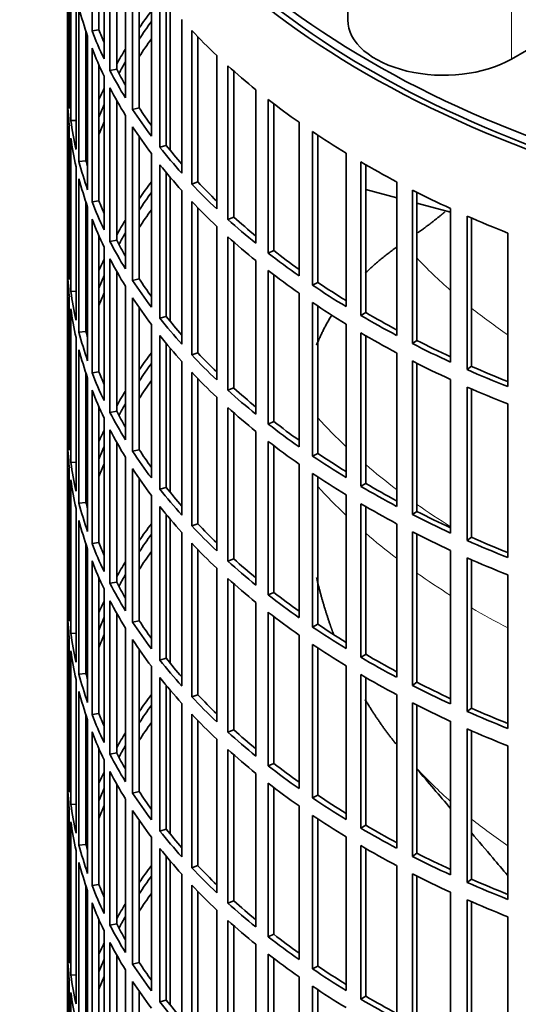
# Model space of a CAD drawing. Header units: millimetres. Extents: x 434 to 1326, y -2761 to 1974.
# Tile 4 of 33: x 1026 to 1096, y -2557 to -2418. Entities that reach past the tile are written whole.
import ezdxf

# ---------------------------------------------------------------- set-up
doc = ezdxf.new("R2010")
doc.units = ezdxf.units.MM
for name, color, linetype in [('VSI344-454_FILTR', 7, 'Continuous'), ('VSI344-454_SUPPO', 7, 'Continuous'), ('VSI344_DIFFUSORE', 7, 'Continuous')]:
    doc.layers.add(name, color=color, linetype=linetype)

# ---------------------------------------------------------------- blocks, each defined once
blk = doc.blocks.new('SE4')
at = {"layer": 'VSI344-454_FILTR', "color": 7, "linetype": 'Continuous', "lineweight": 35}
for p, q in [((1032.78, -2367.05), (1032.78, -2607.1)), ((1036.23, -2419.62), (1036.23, -2397.98)), ((1037.21, -2419.48), (1037.21, -2400.32)), ((1037.94, -2423.56), (1037.94, -2401.92)), ((1038.76, -2425.21), (1038.76, -2403.57)), ((1032.79, -2426.5), (1032.79, -2404.86)), ((1039.71, -2425.03), (1039.71, -2405.34)), ((1040.93, -2429.07), (1040.93, -2407.44)), ((1033.03, -2430.56), (1033.03, -2408.92)), ((1041.95, -2430.69), (1041.95, -2409.06)), ((1033.24, -2432.27), (1033.24, -2410.64)), ((1042.88, -2430.48), (1042.88, -2410.44)), ((1044.59, -2434.46), (1044.59, -2412.82)), ((1033.98, -2436.31), (1033.98, -2414.68)), ((1045.8, -2436.03), (1045.8, -2414.39)), ((1046.7, -2435.78), (1046.7, -2415.51)), ((1034.39, -2438.02), (1034.39, -2416.38)), ((1048.89, -2439.68), (1048.89, -2418.04)), ((1035.38, -2437.92), (1035.38, -2419.69)), ((1037.21, -2419.48), (1036.23, -2419.62)), ((1050.29, -2441.2), (1050.29, -2419.57)), ((1035.61, -2442.02), (1035.61, -2420.38)), ((1051.15, -2440.91), (1051.15, -2420.47)), ((1036.23, -2443.7), (1036.23, -2422.06)), ((1053.8, -2444.72), (1053.8, -2423.08)), ((1037.21, -2443.56), (1037.21, -2424.41)), ((1039.71, -2425.03), (1038.76, -2425.21)), ((1055.38, -2446.18), (1055.38, -2424.54)), ((1056.21, -2445.86), (1056.21, -2425.28)), ((1033.03, -2426.49), (1032.79, -2426.5)), ((1037.94, -2447.64), (1037.94, -2426.01)), ((1038.76, -2449.3), (1038.76, -2427.66)), ((1059.32, -2449.55), (1059.32, -2427.91)), ((1032.79, -2450.58), (1032.79, -2428.95)), ((1039.71, -2449.12), (1039.71, -2429.43)), ((1061.07, -2450.94), (1061.07, -2429.3)), ((1042.88, -2430.48), (1041.95, -2430.69)), ((1061.86, -2450.58), (1061.86, -2429.91)), ((1033.98, -2432.23), (1033.24, -2432.27)), ((1040.93, -2453.16), (1040.93, -2431.52)), ((1033.03, -2454.64), (1033.03, -2433)), ((1041.95, -2454.78), (1041.95, -2433.14)), ((1065.4, -2454.14), (1065.4, -2432.5)), ((1033.24, -2456.36), (1033.24, -2434.72)), ((1042.88, -2454.56), (1042.88, -2434.53)), ((1067.32, -2455.46), (1067.32, -2433.82)), ((1068.06, -2455.07), (1068.06, -2434.32)), ((1046.7, -2435.78), (1045.8, -2436.03)), ((1044.59, -2458.55), (1044.59, -2436.91)), ((1072.03, -2458.48), (1072.03, -2436.84)), ((1033.98, -2460.4), (1033.98, -2438.76)), ((1035.38, -2437.92), (1034.39, -2438.02)), ((1045.8, -2460.12), (1045.8, -2438.48)), ((1074.1, -2459.72), (1074.1, -2438.08)), ((1074.79, -2459.3), (1074.79, -2438.48)), ((1034.39, -2462.1), (1034.39, -2440.47)), ((1046.7, -2459.86), (1046.7, -2439.59)), ((1051.15, -2440.91), (1050.29, -2441.2)), ((1079.16, -2462.54), (1079.16, -2440.9)), ((1081.37, -2463.69), (1081.37, -2442.05)), ((1048.89, -2463.77), (1048.89, -2442.13)), ((1082.02, -2463.25), (1082.02, -2442.38)), ((1035.38, -2462), (1035.38, -2443.78)), ((1035.61, -2466.1), (1035.61, -2444.47)), ((1037.21, -2443.56), (1036.23, -2443.7)), ((1050.29, -2465.29), (1050.29, -2443.65)), ((1051.15, -2465), (1051.15, -2444.56)), ((1086.76, -2466.3), (1086.76, -2444.66)), ((1036.23, -2467.79), (1036.23, -2446.15)), ((1056.21, -2445.86), (1055.38, -2446.18)), ((1089.11, -2467.36), (1089.11, -2445.72)), ((1089.7, -2466.89), (1089.7, -2445.98)), ((1053.8, -2468.81), (1053.8, -2447.17)), ((1037.21, -2467.65), (1037.21, -2448.5)), ((1055.38, -2470.27), (1055.38, -2448.63)), ((1094.81, -2469.75), (1094.81, -2448.11)), ((1037.94, -2471.73), (1037.94, -2450.09)), ((1039.71, -2449.12), (1038.76, -2449.3)), ((1056.21, -2469.94), (1056.21, -2449.37)), ((1033.03, -2450.58), (1032.79, -2450.58)), ((1038.76, -2473.38), (1038.76, -2451.75)), ((1061.86, -2450.58), (1061.07, -2450.94)), ((1032.79, -2474.67), (1032.79, -2453.03)), ((1059.32, -2473.63), (1059.32, -2452)), ((1039.71, -2473.21), (1039.71, -2453.52)), ((1061.07, -2475.03), (1061.07, -2453.39)), ((1061.86, -2474.67), (1061.86, -2454)), ((1040.93, -2477.25), (1040.93, -2455.61)), ((1042.88, -2454.56), (1041.95, -2454.78)), ((1068.06, -2455.07), (1067.32, -2455.46)), ((1033.03, -2478.73), (1033.03, -2457.09)), ((1033.98, -2456.32), (1033.24, -2456.36)), ((1041.95, -2478.87), (1041.95, -2457.23)), ((1065.4, -2478.23), (1065.4, -2456.59)), ((1042.88, -2478.65), (1042.88, -2458.62)), ((1067.32, -2479.55), (1067.32, -2457.91)), ((1068.06, -2479.16), (1068.06, -2458.41)), ((1033.24, -2480.45), (1033.24, -2458.81)), ((1046.7, -2459.86), (1045.8, -2460.12)), ((1074.79, -2459.3), (1074.1, -2459.72)), ((1044.59, -2482.63), (1044.59, -2460.99)), ((1072.03, -2482.57), (1072.03, -2460.93)), ((1033.98, -2484.49), (1033.98, -2462.85)), ((1035.38, -2462), (1034.39, -2462.1)), ((1045.8, -2484.2), (1045.8, -2462.57)), ((1074.1, -2483.8), (1074.1, -2462.17)), ((1074.79, -2483.39), (1074.79, -2462.57)), ((1046.7, -2483.95), (1046.7, -2463.68)), ((1082.02, -2463.25), (1081.37, -2463.69)), ((1034.39, -2486.19), (1034.39, -2464.55)), ((1051.15, -2465), (1050.29, -2465.29)), ((1079.16, -2486.63), (1079.16, -2464.99)), ((1048.89, -2487.86), (1048.89, -2466.22)), ((1081.37, -2487.78), (1081.37, -2466.14)), ((1082.02, -2487.34), (1082.02, -2466.47)), ((1089.7, -2466.89), (1089.11, -2467.36)), ((1035.38, -2486.09), (1035.38, -2467.86)), ((1037.21, -2467.65), (1036.23, -2467.79)), ((1050.29, -2489.38), (1050.29, -2467.74)), ((1035.61, -2490.19), (1035.61, -2468.55)), ((1051.15, -2489.09), (1051.15, -2468.64)), ((1086.76, -2490.39), (1086.76, -2468.75)), ((1089.11, -2491.45), (1089.11, -2469.81)), ((1036.23, -2491.88), (1036.23, -2470.24)), ((1056.21, -2469.94), (1055.38, -2470.27)), ((1089.7, -2490.98), (1089.7, -2470.07)), ((1037.21, -2491.74), (1037.21, -2472.58)), ((1053.8, -2492.89), (1053.8, -2471.26)), ((1094.81, -2493.84), (1094.81, -2472.2)), ((1039.71, -2473.21), (1038.76, -2473.38)), ((1055.38, -2494.35), (1055.38, -2472.72)), ((1056.21, -2494.03), (1056.21, -2473.46)), ((1033.03, -2474.66), (1032.79, -2474.67)), ((1037.94, -2495.82), (1037.94, -2474.18)), ((1061.86, -2474.67), (1061.07, -2475.03)), ((1038.76, -2497.47), (1038.76, -2475.83)), ((1059.32, -2497.72), (1059.32, -2476.08)), ((1032.79, -2498.76), (1032.79, -2477.12)), ((1039.71, -2497.29), (1039.71, -2477.6)), ((1061.07, -2499.11), (1061.07, -2477.48)), ((1061.86, -2498.76), (1061.86, -2478.08)), ((1042.88, -2478.65), (1041.95, -2478.87)), ((1068.06, -2479.16), (1067.32, -2479.55)), ((1033.98, -2480.4), (1033.24, -2480.45)), ((1040.93, -2501.33), (1040.93, -2479.7)), ((1065.4, -2502.31), (1065.4, -2480.68)), ((1033.03, -2502.82), (1033.03, -2481.18)), ((1041.95, -2502.95), (1041.95, -2481.32)), ((1067.32, -2503.63), (1067.32, -2482)), ((1033.24, -2504.53), (1033.24, -2482.9)), ((1042.88, -2502.74), (1042.88, -2482.7)), ((1068.06, -2503.25), (1068.06, -2482.49)), ((1074.79, -2483.39), (1074.1, -2483.8)), ((1046.7, -2483.95), (1045.8, -2484.2)), ((1072.03, -2506.65), (1072.03, -2485.01)), ((1035.38, -2486.09), (1034.39, -2486.19)), ((1044.59, -2506.72), (1044.59, -2485.08)), ((1074.1, -2507.89), (1074.1, -2486.25)), ((1033.98, -2508.57), (1033.98, -2486.94)), ((1045.8, -2508.29), (1045.8, -2486.65)), ((1046.7, -2508.04), (1046.7, -2487.77)), ((1074.79, -2507.48), (1074.79, -2486.66)), ((1082.02, -2487.34), (1081.37, -2487.78)), ((1034.39, -2510.28), (1034.39, -2488.64)), ((1051.15, -2489.09), (1050.29, -2489.38)), ((1079.16, -2510.71), (1079.16, -2489.07)), ((1048.89, -2511.94), (1048.89, -2490.3)), ((1081.37, -2511.86), (1081.37, -2490.23)), ((1082.02, -2511.42), (1082.02, -2490.55)), ((1035.38, -2510.18), (1035.38, -2491.95)), ((1037.21, -2491.74), (1036.23, -2491.88)), ((1050.29, -2513.46), (1050.29, -2491.83)), ((1089.7, -2490.98), (1089.11, -2491.45)), ((1035.61, -2514.28), (1035.61, -2492.64)), ((1051.15, -2513.17), (1051.15, -2492.73)), ((1086.76, -2514.47), (1086.76, -2492.84)), ((1036.23, -2515.96), (1036.23, -2494.32)), ((1056.21, -2494.03), (1055.38, -2494.35)), ((1089.11, -2515.53), (1089.11, -2493.9)), ((1089.7, -2515.07), (1089.7, -2494.16)), ((1053.8, -2516.98), (1053.8, -2495.34)), ((1037.21, -2515.82), (1037.21, -2496.67)), ((1039.71, -2497.29), (1038.76, -2497.47)), ((1055.38, -2518.44), (1055.38, -2496.8)), ((1056.21, -2518.12), (1056.21, -2497.54)), ((1094.81, -2517.92), (1094.81, -2496.29)), ((1033.03, -2498.75), (1032.79, -2498.76)), ((1037.94, -2519.9), (1037.94, -2498.27)), ((1061.86, -2498.76), (1061.07, -2499.11)), ((1038.76, -2521.56), (1038.76, -2499.92)), ((1059.32, -2521.81), (1059.32, -2500.17)), ((1032.79, -2522.84), (1032.79, -2501.21)), ((1039.71, -2521.38), (1039.71, -2501.69)), ((1061.07, -2523.2), (1061.07, -2501.56)), ((1042.88, -2502.74), (1041.95, -2502.95)), ((1061.86, -2522.84), (1061.86, -2502.17)), ((1033.98, -2504.49), (1033.24, -2504.53)), ((1040.93, -2525.42), (1040.93, -2503.78)), ((1068.06, -2503.25), (1067.32, -2503.63)), ((1033.03, -2526.9), (1033.03, -2505.26)), ((1041.95, -2527.04), (1041.95, -2505.4)), ((1065.4, -2526.4), (1065.4, -2504.76)), ((1033.24, -2528.62), (1033.24, -2506.98)), ((1042.88, -2526.82), (1042.88, -2506.79)), ((1067.32, -2527.72), (1067.32, -2506.08)), ((1068.06, -2527.33), (1068.06, -2506.58)), ((1046.7, -2508.04), (1045.8, -2508.29)), ((1074.79, -2507.48), (1074.1, -2507.89)), ((1044.59, -2530.8), (1044.59, -2509.17)), ((1072.03, -2530.74), (1072.03, -2509.1)), ((1033.98, -2532.66), (1033.98, -2511.02)), ((1035.38, -2510.18), (1034.39, -2510.28)), ((1045.8, -2532.38), (1045.8, -2510.74)), ((1074.1, -2531.98), (1074.1, -2510.34)), ((1074.79, -2531.56), (1074.79, -2510.74)), ((1082.02, -2511.42), (1081.37, -2511.86)), ((1034.39, -2534.36), (1034.39, -2512.73)), ((1046.7, -2532.12), (1046.7, -2511.85)), ((1051.15, -2513.17), (1050.29, -2513.46)), ((1079.16, -2534.8), (1079.16, -2513.16)), ((1048.89, -2536.03), (1048.89, -2514.39)), ((1081.37, -2535.95), (1081.37, -2514.31)), ((1082.02, -2535.51), (1082.02, -2514.64)), ((1089.7, -2515.07), (1089.11, -2515.53)), ((1035.38, -2534.26), (1035.38, -2516.03)), ((1035.61, -2538.36), (1035.61, -2516.73)), ((1037.21, -2515.82), (1036.23, -2515.96)), ((1050.29, -2537.55), (1050.29, -2515.91)), ((1051.15, -2537.26), (1051.15, -2516.82)), ((1086.76, -2538.56), (1086.76, -2516.92)), ((1056.21, -2518.12), (1055.38, -2518.44)), ((1089.11, -2539.62), (1089.11, -2517.98)), ((1089.7, -2539.15), (1089.7, -2518.24)), ((1036.23, -2540.05), (1036.23, -2518.41)), ((1053.8, -2541.07), (1053.8, -2519.43)), ((1037.21, -2539.91), (1037.21, -2520.76)), ((1055.38, -2542.53), (1055.38, -2520.89)), ((1094.81, -2542.01), (1094.81, -2520.37)), ((1037.94, -2543.99), (1037.94, -2522.35)), ((1039.71, -2521.38), (1038.76, -2521.56)), ((1056.21, -2542.2), (1056.21, -2521.63)), ((1033.03, -2522.84), (1032.79, -2522.84)), ((1061.86, -2522.84), (1061.07, -2523.2)), ((1032.79, -2546.93), (1032.79, -2525.29)), ((1038.76, -2545.64), (1038.76, -2524.01)), ((1059.32, -2545.89), (1059.32, -2524.26)), ((1039.71, -2545.47), (1039.71, -2525.78)), ((1061.07, -2547.29), (1061.07, -2525.65)), ((1061.86, -2546.93), (1061.86, -2526.26)), ((1040.93, -2549.51), (1040.93, -2527.87)), ((1042.88, -2526.82), (1041.95, -2527.04)), ((1068.06, -2527.33), (1067.32, -2527.72)), ((1033.03, -2550.99), (1033.03, -2529.35)), ((1033.98, -2528.58), (1033.24, -2528.62)), ((1065.4, -2550.49), (1065.4, -2528.85)), ((1041.95, -2551.13), (1041.95, -2529.49)), ((1067.32, -2551.81), (1067.32, -2530.17)), ((1068.06, -2551.42), (1068.06, -2530.67)), ((1033.24, -2552.71), (1033.24, -2531.07)), ((1042.88, -2550.91), (1042.88, -2530.88)), ((1046.7, -2532.12), (1045.8, -2532.38)), ((1074.79, -2531.56), (1074.1, -2531.98)), ((1044.59, -2554.89), (1044.59, -2533.25)), ((1072.03, -2554.83), (1072.03, -2533.19)), ((1035.38, -2534.26), (1034.39, -2534.36)), ((1045.8, -2556.46), (1045.8, -2534.83)), ((1074.1, -2556.06), (1074.1, -2534.43)), ((1074.79, -2555.65), (1074.79, -2534.83)), ((1033.98, -2556.75), (1033.98, -2535.11)), ((1046.7, -2556.21), (1046.7, -2535.94)), ((1082.02, -2535.51), (1081.37, -2535.95)), ((1034.39, -2558.45), (1034.39, -2536.81)), ((1051.15, -2537.26), (1050.29, -2537.55)), ((1079.16, -2558.89), (1079.16, -2537.25)), ((1048.89, -2560.12), (1048.89, -2538.48)), ((1081.37, -2560.04), (1081.37, -2538.4)), ((1082.02, -2559.59), (1082.02, -2538.73)), ((1089.7, -2539.15), (1089.11, -2539.62)), ((1035.38, -2558.35), (1035.38, -2540.12)), ((1037.21, -2539.91), (1036.23, -2540.05)), ((1050.29, -2561.64), (1050.29, -2540)), ((1035.61, -2562.45), (1035.61, -2540.81)), ((1051.15, -2561.35), (1051.15, -2540.9)), ((1086.76, -2562.65), (1086.76, -2541.01)), ((1036.23, -2564.14), (1036.23, -2542.5)), ((1056.21, -2542.2), (1055.38, -2542.53)), ((1089.11, -2563.71), (1089.11, -2542.07)), ((1089.7, -2563.24), (1089.7, -2542.33)), ((1053.8, -2565.15), (1053.8, -2543.52)), ((1094.81, -2566.1), (1094.81, -2544.46)), ((1037.21, -2564), (1037.21, -2544.84)), ((1039.71, -2545.47), (1038.76, -2545.64)), ((1055.38, -2566.61), (1055.38, -2544.98)), ((1056.21, -2566.29), (1056.21, -2545.72)), ((1033.03, -2546.92), (1032.79, -2546.93)), ((1037.94, -2568.08), (1037.94, -2546.44)), ((1061.86, -2546.93), (1061.07, -2547.29)), ((1038.76, -2569.73), (1038.76, -2548.09)), ((1059.32, -2569.98), (1059.32, -2548.34)), ((1032.79, -2571.02), (1032.79, -2549.38)), ((1039.71, -2569.55), (1039.71, -2549.86)), ((1061.07, -2571.37), (1061.07, -2549.74)), ((1042.88, -2550.91), (1041.95, -2551.13)), ((1061.86, -2571.02), (1061.86, -2550.34)), ((1068.06, -2551.42), (1067.32, -2551.81)), ((1033.98, -2552.66), (1033.24, -2552.71)), ((1040.93, -2573.59), (1040.93, -2551.96)), ((1065.4, -2574.57), (1065.4, -2552.94)), ((1033.03, -2575.08), (1033.03, -2553.44)), ((1041.95, -2575.21), (1041.95, -2553.58)), ((1067.32, -2575.89), (1067.32, -2554.26)), ((1033.24, -2576.79), (1033.24, -2555.16)), ((1042.88, -2575), (1042.88, -2554.96)), ((1068.06, -2575.51), (1068.06, -2554.75)), ((1074.79, -2555.65), (1074.1, -2556.06)), ((1046.7, -2556.21), (1045.8, -2556.46))]:
    blk.add_line(p, q, dxfattribs=at)
for centre, major_axis, start_param, end_param in [((1176.28, -2367.05), (143.5, 0), 2.974441, 5.119162), ((1176.28, -2367.05), (142.5, 0), 3.141593, 5.135814), ((1176.28, -2404), (-143.5, 0), 0.150018, 0.199048), ((1176.28, -2449.72), (-143.5, 0), -0.408487, -0.377404), ((1176.28, -2449.72), (-142.5, 0), -0.391958, -0.359286), ((1176.28, -2401.55), (-143.5, 0), 0.219831, 0.268861), ((1176.28, -2401.55), (-142.5, 0), 0.219659, 0.242088), ((1176.28, -2379.91), (-143.5, 0), 0.499084, 0.548113), ((1176.28, -2452.17), (-142.5, 0), -0.391958, -0.359286), ((1176.28, -2404), (-143.5, 0), 0.219831, 0.268861), ((1176.28, -2449.72), (-143.5, 0), -0.338674, -0.312019), ((1176.28, -2449.72), (-142.5, 0), -0.318152, -0.297119), ((1176.28, -2401.55), (-143.5, 0), 0.289645, 0.338674), ((1176.28, -2401.55), (-142.5, 0), 0.289473, 0.318152), ((1176.28, -2379.91), (-143.5, 0), 0.568897, 0.617927), ((1176.28, -2425.64), (-143.5, 0), 0.010392, 0.059421), ((1176.28, -2449.72), (-143.5, 0), -0.268861, -0.248955), ((1176.28, -2404), (-143.5, 0), 0.289645, 0.338674), ((1176.28, -2428.08), (-143.5, 0), 0.010392, 0.059421), ((1176.28, -2379.91), (-143.5, 0), 0.63871, 0.68774), ((1176.28, -2449.72), (-142.5, 0), -0.242088, -0.219659), ((1176.28, -2401.55), (-143.5, 0), 0.359458, 0.408487), ((1176.28, -2401.55), (-142.5, 0), 0.359286, 0.391958), ((1176.28, -2425.64), (-143.5, 0), 0.080205, 0.129234), ((1176.28, -2449.72), (-143.5, 0), -0.199048, -0.190533), ((1176.28, -2452.17), (-142.5, 0), -0.242088, -0.219659), ((1176.28, -2404), (-143.5, 0), 0.359458, 0.408487), ((1176.28, -2428.08), (-143.5, 0), 0.080205, 0.129234), ((1176.28, -2379.91), (-143.5, 0), 0.708524, 0.757553), ((1176.28, -2401.55), (-143.5, 0), 0.429271, 0.4783), ((1176.28, -2401.55), (-142.5, 0), 0.429099, 0.464583), ((1176.28, -2449.72), (-142.5, 0), -0.160582, -0.149846), ((1176.28, -2425.64), (-143.5, 0), 0.150018, 0.199048), ((1176.28, -2425.64), (-142.5, 0), 0.149846, 0.160582), ((1176.28, -2404), (-143.5, 0), 0.429271, 0.4783), ((1176.28, -2379.91), (-143.5, 0), 0.778337, 0.827366), ((1176.28, -2428.08), (-143.5, 0), 0.150018, 0.199048), ((1176.28, -2473.81), (-143.5, 0), -0.408487, -0.377404), ((1176.28, -2401.55), (-143.5, 0), 0.499084, 0.548113), ((1176.28, -2401.55), (-142.5, 0), 0.498912, 0.536508), ((1176.28, -2379.91), (-143.5, 0), 0.84815, 0.897179), ((1176.28, -2473.81), (-142.5, 0), -0.391958, -0.359286), ((1176.28, -2425.64), (-143.5, 0), 0.219831, 0.268861), ((1176.28, -2425.64), (-142.5, 0), 0.219659, 0.242088), ((1176.28, -2476.26), (-142.5, 0), -0.391958, -0.359286), ((1176.28, -2404), (-143.5, 0), 0.499084, 0.548113), ((1176.28, -2428.08), (-143.5, 0), 0.219831, 0.268861), ((1176.28, -2401.55), (-143.5, 0), 0.568897, 0.617927), ((1176.28, -2401.55), (-142.5, 0), 0.568725, 0.607984), ((1176.28, -2379.91), (-143.5, 0), 0.917963, 0.966992), ((1176.28, -2473.81), (-143.5, 0), -0.338674, -0.312019), ((1176.28, -2473.81), (-142.5, 0), -0.318152, -0.297119), ((1176.28, -2404), (-143.5, 0), 0.568897, 0.617927), ((1176.28, -2425.64), (-143.5, 0), 0.289645, 0.338674), ((1176.28, -2425.64), (-142.5, 0), 0.289473, 0.318152), ((1176.28, -2449.72), (-143.5, 0), 0.010392, 0.059421), ((1176.28, -2428.08), (-143.5, 0), 0.289645, 0.338674), ((1176.28, -2401.55), (-143.5, 0), 0.63871, 0.68774), ((1176.28, -2401.55), (-142.5, 0), 0.638538, 0.679153), ((1176.28, -2452.17), (-143.5, 0), 0.010392, 0.059421), ((1176.28, -2473.81), (-143.5, 0), -0.268861, -0.248955), ((1176.28, -2473.81), (-142.5, 0), -0.242088, -0.219659), ((1176.28, -2404), (-143.5, 0), 0.63871, 0.68774), ((1176.28, -2425.64), (-143.5, 0), 0.359458, 0.408487), ((1176.28, -2425.64), (-142.5, 0), 0.359286, 0.391958), ((1176.28, -2401.55), (-143.5, 0), 0.708524, 0.757553), ((1176.28, -2401.55), (-142.5, 0), 0.708352, 0.750104), ((1176.28, -2449.72), (-143.5, 0), 0.080205, 0.129234), ((1176.28, -2476.26), (-142.5, 0), -0.242088, -0.219659), ((1176.28, -2428.08), (-143.5, 0), 0.359458, 0.408487), ((1176.28, -2473.81), (-143.5, 0), -0.199048, -0.190533), ((1176.28, -2404), (-143.5, 0), 0.708524, 0.757553), ((1176.28, -2452.17), (-143.5, 0), 0.080205, 0.129234), ((1176.28, -2425.64), (-142.5, 0), 0.429099, 0.464583), ((1176.28, -2401.55), (-143.5, 0), 0.778337, 0.827366), ((1176.28, -2401.55), (-142.5, 0), 0.778165, 0.820895), ((1176.28, -2473.81), (-142.5, 0), -0.160582, -0.149846), ((1176.28, -2425.64), (-143.5, 0), 0.429271, 0.4783), ((1176.28, -2449.72), (-143.5, 0), 0.150018, 0.199048), ((1176.28, -2449.72), (-142.5, 0), 0.149846, 0.160582), ((1176.28, -2428.08), (-143.5, 0), 0.429271, 0.4783), ((1176.28, -2404), (-143.5, 0), 0.778337, 0.827366), ((1176.28, -2401.55), (-143.5, 0), 0.84815, 0.897179), ((1176.28, -2401.55), (-142.5, 0), 0.847978, 0.891566), ((1176.28, -2452.17), (-143.5, 0), 0.150018, 0.199048), ((1176.28, -2497.9), (-143.5, 0), -0.408487, -0.377404), ((1176.28, -2425.64), (-143.5, 0), 0.499084, 0.548113), ((1176.28, -2425.64), (-142.5, 0), 0.498912, 0.536508), ((1176.28, -2497.9), (-142.5, 0), -0.391958, -0.359286), ((1176.28, -2404), (-143.5, 0), 0.84815, 0.897179), ((1176.28, -2401.55), (-142.5, 0), 0.917791, 0.962144), ((1176.28, -2449.72), (-143.5, 0), 0.219831, 0.268861), ((1176.28, -2449.72), (-142.5, 0), 0.219659, 0.242088), ((1176.28, -2428.08), (-143.5, 0), 0.499084, 0.548113), ((1176.28, -2401.55), (-143.5, 0), 0.917963, 0.966992), ((1176.28, -2500.34), (-142.5, 0), -0.391958, -0.359286), ((1176.28, -2404), (-143.5, 0), 0.917963, 0.966992), ((1176.28, -2452.17), (-143.5, 0), 0.219831, 0.268861), ((1176.28, -2497.9), (-143.5, 0), -0.338674, -0.312019), ((1176.28, -2425.64), (-143.5, 0), 0.568897, 0.617927), ((1176.28, -2425.64), (-142.5, 0), 0.568725, 0.607984), ((1176.28, -2497.9), (-142.5, 0), -0.318152, -0.297119), ((1176.28, -2449.72), (-143.5, 0), 0.289645, 0.338674), ((1176.28, -2449.72), (-142.5, 0), 0.289473, 0.318152), ((1176.28, -2428.08), (-143.5, 0), 0.568897, 0.617927), ((1176.28, -2473.81), (-143.5, 0), 0.010392, 0.059421), ((1176.28, -2425.64), (-143.5, 0), 0.63871, 0.68774), ((1176.28, -2425.64), (-142.5, 0), 0.638538, 0.679153), ((1176.28, -2497.9), (-143.5, 0), -0.268861, -0.248955), ((1176.28, -2452.17), (-143.5, 0), 0.289645, 0.338674), ((1176.28, -2476.26), (-143.5, 0), 0.010392, 0.059421), ((1176.28, -2428.08), (-143.5, 0), 0.63871, 0.68774), ((1176.28, -2497.9), (-142.5, 0), -0.242088, -0.219659), ((1176.28, -2449.72), (-143.5, 0), 0.359458, 0.408487), ((1176.28, -2449.72), (-142.5, 0), 0.359286, 0.391958), ((1176.28, -2425.64), (-142.5, 0), 0.708352, 0.750104), ((1176.28, -2473.81), (-143.5, 0), 0.080205, 0.129234), ((1176.28, -2500.34), (-142.5, 0), -0.242088, -0.219659), ((1176.28, -2425.64), (-143.5, 0), 0.708524, 0.757553), ((1176.28, -2497.9), (-143.5, 0), -0.199048, -0.190533), ((1176.28, -2452.17), (-143.5, 0), 0.359458, 0.408487), ((1176.28, -2428.08), (-143.5, 0), 0.708524, 0.757553), ((1176.28, -2476.26), (-143.5, 0), 0.080205, 0.129234), ((1176.28, -2425.64), (-142.5, 0), 0.778165, 0.820895), ((1176.28, -2497.9), (-142.5, 0), -0.160582, -0.149846), ((1176.28, -2449.72), (-143.5, 0), 0.429271, 0.4783), ((1176.28, -2449.72), (-142.5, 0), 0.429099, 0.464583), ((1176.28, -2425.64), (-143.5, 0), 0.778337, 0.827366), ((1176.28, -2473.81), (-143.5, 0), 0.150018, 0.199048), ((1176.28, -2473.81), (-142.5, 0), 0.149846, 0.160582), ((1176.28, -2428.08), (-143.5, 0), 0.778337, 0.827366), ((1176.28, -2452.17), (-143.5, 0), 0.429271, 0.4783), ((1176.28, -2425.64), (-143.5, 0), 0.84815, 0.897179), ((1176.28, -2425.64), (-142.5, 0), 0.847978, 0.891566), ((1176.28, -2476.26), (-143.5, 0), 0.150018, 0.199048), ((1176.28, -2521.98), (-143.5, 0), -0.408487, -0.377404), ((1176.28, -2449.72), (-142.5, 0), 0.498912, 0.536508), ((1176.28, -2521.98), (-142.5, 0), -0.391958, -0.359286), ((1176.28, -2449.72), (-143.5, 0), 0.499084, 0.548113), ((1176.28, -2428.08), (-143.5, 0), 0.84815, 0.897179), ((1176.28, -2473.81), (-143.5, 0), 0.219831, 0.268861), ((1176.28, -2473.81), (-142.5, 0), 0.219659, 0.242088), ((1176.28, -2452.17), (-143.5, 0), 0.499084, 0.548113), ((1176.28, -2425.64), (-143.5, 0), 0.917963, 0.966992), ((1176.28, -2425.64), (-142.5, 0), 0.917791, 0.962144), ((1176.28, -2524.43), (-142.5, 0), -0.391958, -0.359286), ((1176.28, -2476.26), (-143.5, 0), 0.219831, 0.268861), ((1176.28, -2521.98), (-143.5, 0), -0.338674, -0.312019), ((1176.28, -2449.72), (-143.5, 0), 0.568897, 0.617927), ((1176.28, -2449.72), (-142.5, 0), 0.568725, 0.607984), ((1176.28, -2428.08), (-143.5, 0), 0.917963, 0.966992), ((1176.28, -2473.81), (-143.5, 0), 0.289645, 0.338674), ((1176.28, -2473.81), (-142.5, 0), 0.289473, 0.318152), ((1176.28, -2521.98), (-142.5, 0), -0.318152, -0.297119), ((1176.28, -2452.17), (-143.5, 0), 0.568897, 0.617927), ((1176.28, -2497.9), (-143.5, 0), 0.010392, 0.059421), ((1176.28, -2449.72), (-142.5, 0), 0.638538, 0.679153), ((1176.28, -2521.98), (-143.5, 0), -0.268861, -0.248955), ((1176.28, -2476.26), (-143.5, 0), 0.289645, 0.338674), ((1176.28, -2449.72), (-143.5, 0), 0.63871, 0.68774), ((1176.28, -2500.34), (-143.5, 0), 0.010392, 0.059421), ((1176.28, -2452.17), (-143.5, 0), 0.63871, 0.68774), ((1176.28, -2521.98), (-142.5, 0), -0.242088, -0.219659), ((1176.28, -2473.81), (-143.5, 0), 0.359458, 0.408487), ((1176.28, -2473.81), (-142.5, 0), 0.359286, 0.391958), ((1176.28, -2449.72), (-143.5, 0), 0.708524, 0.757553), ((1176.28, -2449.72), (-142.5, 0), 0.708352, 0.750104), ((1176.28, -2497.9), (-143.5, 0), 0.080205, 0.129234), ((1176.28, -2521.98), (-143.5, 0), -0.199048, -0.190533), ((1176.28, -2524.43), (-142.5, 0), -0.242088, -0.219659), ((1176.28, -2476.26), (-143.5, 0), 0.359458, 0.408487), ((1176.28, -2500.34), (-143.5, 0), 0.080205, 0.129234), ((1176.28, -2452.17), (-143.5, 0), 0.708524, 0.757553), ((1176.28, -2473.81), (-143.5, 0), 0.429271, 0.4783), ((1176.28, -2473.81), (-142.5, 0), 0.429099, 0.464583), ((1176.28, -2449.72), (-143.5, 0), 0.778337, 0.827366), ((1176.28, -2449.72), (-142.5, 0), 0.778165, 0.820895), ((1176.28, -2521.98), (-142.5, 0), -0.160582, -0.149846), ((1176.28, -2497.9), (-143.5, 0), 0.150018, 0.199048), ((1176.28, -2497.9), (-142.5, 0), 0.149846, 0.160582), ((1176.28, -2476.26), (-143.5, 0), 0.429271, 0.4783), ((1176.28, -2452.17), (-143.5, 0), 0.778337, 0.827366), ((1176.28, -2449.72), (-142.5, 0), 0.847978, 0.891566), ((1176.28, -2500.34), (-143.5, 0), 0.150018, 0.199048), ((1176.28, -2449.72), (-143.5, 0), 0.84815, 0.897179), ((1176.28, -2546.07), (-143.5, 0), -0.408487, -0.377404), ((1176.28, -2473.81), (-143.5, 0), 0.499084, 0.548113), ((1176.28, -2473.81), (-142.5, 0), 0.498912, 0.536508), ((1176.28, -2546.07), (-142.5, 0), -0.391958, -0.359286), ((1176.28, -2452.17), (-143.5, 0), 0.84815, 0.897179), ((1176.28, -2449.72), (-143.5, 0), 0.917963, 0.966992), ((1176.28, -2449.72), (-142.5, 0), 0.917791, 0.962144), ((1176.28, -2497.9), (-143.5, 0), 0.219831, 0.268861), ((1176.28, -2497.9), (-142.5, 0), 0.219659, 0.242088), ((1176.28, -2476.26), (-143.5, 0), 0.499084, 0.548113), ((1176.28, -2548.52), (-142.5, 0), -0.391958, -0.359286), ((1176.28, -2473.81), (-142.5, 0), 0.568725, 0.607984), ((1176.28, -2452.17), (-143.5, 0), 0.917963, 0.966992), ((1176.28, -2500.34), (-143.5, 0), 0.219831, 0.268861), ((1176.28, -2546.07), (-143.5, 0), -0.338674, -0.312019), ((1176.28, -2473.81), (-143.5, 0), 0.568897, 0.617927), ((1176.28, -2546.07), (-142.5, 0), -0.318152, -0.297119), ((1176.28, -2476.26), (-143.5, 0), 0.568897, 0.617927), ((1176.28, -2497.9), (-143.5, 0), 0.289645, 0.338674), ((1176.28, -2497.9), (-142.5, 0), 0.289473, 0.318152), ((1176.28, -2521.98), (-143.5, 0), 0.010392, 0.059421), ((1176.28, -2473.81), (-143.5, 0), 0.63871, 0.68774), ((1176.28, -2473.81), (-142.5, 0), 0.638538, 0.679153), ((1176.28, -2524.43), (-143.5, 0), 0.010392, 0.059421), ((1176.28, -2546.07), (-143.5, 0), -0.268861, -0.248955), ((1176.28, -2500.34), (-143.5, 0), 0.289645, 0.338674), ((1176.28, -2546.07), (-142.5, 0), -0.242088, -0.219659), ((1176.28, -2476.26), (-143.5, 0), 0.63871, 0.68774), ((1176.28, -2497.9), (-143.5, 0), 0.359458, 0.408487), ((1176.28, -2497.9), (-142.5, 0), 0.359286, 0.391958), ((1176.28, -2473.81), (-143.5, 0), 0.708524, 0.757553), ((1176.28, -2473.81), (-142.5, 0), 0.708352, 0.750104), ((1176.28, -2521.98), (-143.5, 0), 0.080205, 0.129234), ((1176.28, -2548.52), (-142.5, 0), -0.242088, -0.219659), ((1176.28, -2546.07), (-143.5, 0), -0.199048, -0.190533), ((1176.28, -2500.34), (-143.5, 0), 0.359458, 0.408487), ((1176.28, -2476.26), (-143.5, 0), 0.708524, 0.757553), ((1176.28, -2524.43), (-143.5, 0), 0.080205, 0.129234), ((1176.28, -2497.9), (-142.5, 0), 0.429099, 0.464583), ((1176.28, -2473.81), (-143.5, 0), 0.778337, 0.827366), ((1176.28, -2473.81), (-142.5, 0), 0.778165, 0.820895), ((1176.28, -2546.07), (-142.5, 0), -0.160582, -0.149846), ((1176.28, -2497.9), (-143.5, 0), 0.429271, 0.4783), ((1176.28, -2521.98), (-143.5, 0), 0.150018, 0.199048), ((1176.28, -2521.98), (-142.5, 0), 0.149846, 0.160582), ((1176.28, -2500.34), (-143.5, 0), 0.429271, 0.4783), ((1176.28, -2476.26), (-143.5, 0), 0.778337, 0.827366), ((1176.28, -2473.81), (-143.5, 0), 0.84815, 0.897179), ((1176.28, -2473.81), (-142.5, 0), 0.847978, 0.891566), ((1176.28, -2524.43), (-143.5, 0), 0.150018, 0.199048), ((1176.28, -2570.16), (-143.5, 0), -0.408487, -0.377404), ((1176.28, -2497.9), (-143.5, 0), 0.499084, 0.548113), ((1176.28, -2497.9), (-142.5, 0), 0.498912, 0.536508), ((1176.28, -2570.16), (-142.5, 0), -0.391958, -0.359286), ((1176.28, -2476.26), (-143.5, 0), 0.84815, 0.897179), ((1176.28, -2473.81), (-142.5, 0), 0.917791, 0.962144), ((1176.28, -2521.98), (-143.5, 0), 0.219831, 0.268861), ((1176.28, -2521.98), (-142.5, 0), 0.219659, 0.242088), ((1176.28, -2500.34), (-143.5, 0), 0.499084, 0.548113), ((1176.28, -2473.81), (-143.5, 0), 0.917963, 0.966992), ((1176.28, -2572.6), (-142.5, 0), -0.391958, -0.359286), ((1176.28, -2524.43), (-143.5, 0), 0.219831, 0.268861), ((1176.28, -2570.16), (-143.5, 0), -0.338674, -0.312019), ((1176.28, -2497.9), (-143.5, 0), 0.568897, 0.617927), ((1176.28, -2497.9), (-142.5, 0), 0.568725, 0.607984), ((1176.28, -2476.26), (-143.5, 0), 0.917963, 0.966992), ((1176.28, -2570.16), (-142.5, 0), -0.318152, -0.297119), ((1176.28, -2521.98), (-143.5, 0), 0.289645, 0.338674), ((1176.28, -2521.98), (-142.5, 0), 0.289473, 0.318152), ((1176.28, -2500.34), (-143.5, 0), 0.568897, 0.617927), ((1176.28, -2546.07), (-143.5, 0), 0.010392, 0.059421), ((1176.28, -2497.9), (-143.5, 0), 0.63871, 0.68774), ((1176.28, -2497.9), (-142.5, 0), 0.638538, 0.679153), ((1176.28, -2570.16), (-143.5, 0), -0.268861, -0.248955), ((1176.28, -2524.43), (-143.5, 0), 0.289645, 0.338674), ((1176.28, -2548.52), (-143.5, 0), 0.010392, 0.059421), ((1176.28, -2500.34), (-143.5, 0), 0.63871, 0.68774), ((1176.28, -2570.16), (-142.5, 0), -0.242088, -0.219659), ((1176.28, -2521.98), (-143.5, 0), 0.359458, 0.408487), ((1176.28, -2521.98), (-142.5, 0), 0.359286, 0.391958), ((1176.28, -2497.9), (-142.5, 0), 0.708352, 0.750104), ((1176.28, -2546.07), (-143.5, 0), 0.080205, 0.129234), ((1176.28, -2572.6), (-142.5, 0), -0.242088, -0.219659), ((1176.28, -2497.9), (-143.5, 0), 0.708524, 0.757553), ((1176.28, -2570.16), (-143.5, 0), -0.199048, -0.190533), ((1176.28, -2524.43), (-143.5, 0), 0.359458, 0.408487), ((1176.28, -2500.34), (-143.5, 0), 0.708524, 0.757553), ((1176.28, -2548.52), (-143.5, 0), 0.080205, 0.129234), ((1176.28, -2497.9), (-142.5, 0), 0.778165, 0.820895), ((1176.28, -2521.98), (-143.5, 0), 0.429271, 0.4783), ((1176.28, -2521.98), (-142.5, 0), 0.429099, 0.464583), ((1176.28, -2497.9), (-143.5, 0), 0.778337, 0.827366)]:
    blk.add_ellipse(centre, major_axis=major_axis, ratio=0.57735, start_param=start_param, end_param=end_param, dxfattribs=at)
at = {"layer": 'VSI344-454_SUPPO', "color": 7, "linetype": 'Continuous', "lineweight": 35}
for p, q in [((1047.25, -2436.47), (1047.25, -2416.17)), ((1047.25, -2460.55), (1047.25, -2440.26)), ((1074.79, -2441.96), (1079.16, -2443.13)), ((1082.02, -2443.9), (1086.76, -2445.18)), ((1047.25, -2484.64), (1047.25, -2464.34)), ((1047.25, -2508.73), (1047.25, -2488.43)), ((1047.25, -2532.81), (1047.25, -2512.52)), ((1047.25, -2556.9), (1047.25, -2536.6))]:
    blk.add_line(p, q, dxfattribs=at)
blk.add_ellipse((1176.28, -2365.83), major_axis=(142.5, 0), ratio=0.57735, start_param=3.023053, end_param=5.165189, dxfattribs=at)
at = {"layer": 'VSI344-454_SUPPO', "color": 4, "linetype": 'Continuous', "lineweight": 9}
for centre, major_axis, start_param, end_param in [((1176.28, -2422.4), (-106.99, 0), 0.492641, 0.579522), ((1176.28, -2422.4), (-106.99, 0), 0.627902, 0.705081), ((1176.28, -2441.64), (-122, 0), 0.479891, 0.546105), ((1176.28, -2441.64), (-122, 0), 0.588316, 0.649986), ((1176.28, -2451.32), (-122, 0), 0.479891, 0.546105), ((1176.28, -2441.64), (-122, 0), 0.687784, 0.746968), ((1176.28, -2451.32), (-122, 0), 0.588316, 0.649986), ((1176.28, -2451.32), (-122, 0), 0.687784, 0.746968), ((1176.28, -2451.32), (-122, 0), 0.781768, 0.839497), ((1176.28, -2494.58), (-106.8, 0), 0.489473, 0.576926), ((1176.28, -2494.58), (-106.8, 0), 0.625563, 0.703086)]:
    blk.add_ellipse(centre, major_axis=major_axis, ratio=0.57735, start_param=start_param, end_param=end_param, dxfattribs=at)
at = {"layer": 'VSI344-454_SUPPO', "color": 7, "linetype": 'Continuous', "lineweight": 35}
for points, degree, knots in [([(1082.14, -2448.08), (1083.74, -2446.94), (1085.26, -2445.7), (1085.6, -2445.42), (1085.94, -2445.14)], 2, [0.04804859, 0.04804859, 0.04804859, 0.125, 0.125, 0.14212232, 0.14212232, 0.14212232]), ([(1067.87, -2463.9), (1068.72, -2461.77), (1069.98, -2459.72), (1070, -2459.68), (1070.02, -2459.65)], 2, [0.3285415, 0.3285415, 0.3285415, 0.5, 0.5, 0.5029097, 0.5029097, 0.5029097]), ([(1070.35, -2504.84), (1070.06, -2504.1), (1069.8, -2503.35), (1068.65, -2500.07), (1067.86, -2496.63)], 2, [0.4629415, 0.4629415, 0.4629415, 0.5, 0.5, 0.6620373, 0.6620373, 0.6620373]), ([(1094.8, -2538.63), (1094.1, -2537.81), (1092.41, -2535.83), (1090.7, -2533.83), (1089.7, -2532.65)], 3, [0.6081406, 0.6081406, 0.6081406, 0.6081406, 0.6666667, 0.7484894, 0.7484894, 0.7484894, 0.7484894])]:
    blk.add_open_spline(points, degree=degree, knots=knots, dxfattribs=at)
for points, degree in [([(1074.75, -2453.76), (1076.77, -2451.78), (1079.1, -2450.14)], 2), ([(1079.04, -2520.1), (1076.67, -2517.13), (1074.72, -2513.86)], 2), ([(1086.76, -2529.21), (1085.2, -2527.37), (1083.61, -2525.52), (1082.02, -2523.64)], 3)]:
    blk.add_open_spline(points, degree=degree, dxfattribs=at)
at = {"layer": 'VSI344_DIFFUSORE', "color": 7, "linetype": 'Continuous', "lineweight": 35}
for p, q in [((1072.27, -2361.33), (1072.27, -2418.08)), ((1100.45, -2420.63), (1095.32, -2423.59))]:
    blk.add_line(p, q, dxfattribs=at)
at = {"layer": 'VSI344_DIFFUSORE', "color": 4, "linetype": 'Continuous', "lineweight": 9}
blk.add_line((1095.32, -2423.59), (1095.32, -2378.6), dxfattribs=at)
at = {"layer": 'VSI344_DIFFUSORE', "color": 7, "linetype": 'Continuous', "lineweight": 35}
blk.add_ellipse((1085.77, -2418.08), major_axis=(13.5, 0), ratio=0.57735, start_param=3.141581, end_param=5.497787, dxfattribs=at)

msp = doc.modelspace()

# ---------------------------------------------------------------- block references
msp.add_blockref('SE4', (0, 0))

doc.saveas('drawing.dxf')
